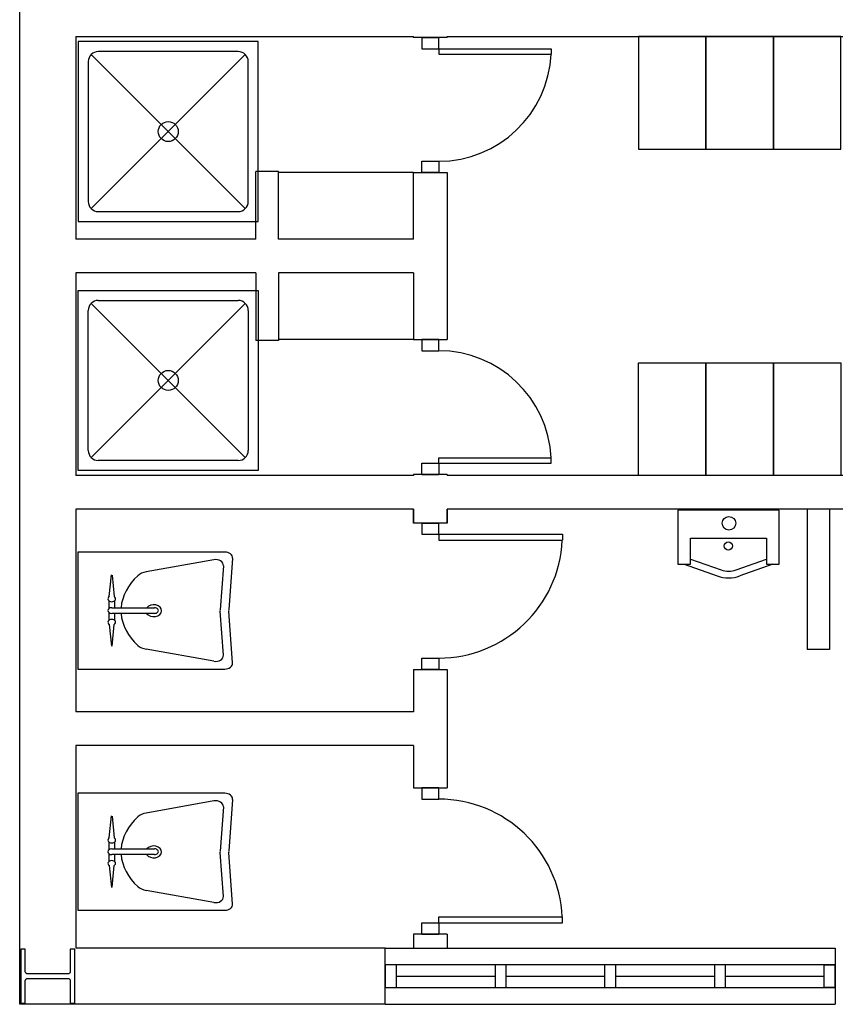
# Model space of a CAD drawing. Header units: millimetres. Extents: x -559 to 10735, y -2326 to 222.
# Tile 145 of 256: x 2275.02 to 2276.91, y -1902.6 to -1900.32. Entities that reach past the tile are written whole.
import ezdxf

# ---------------------------------------------------------------- set-up
doc = ezdxf.new("R2010")
doc.units = ezdxf.units.MM
doc.header["$LTSCALE"] = 4
doc.layers.add('Planta Baixa', color=251, linetype='Continuous')

# ---------------------------------------------------------------- blocks, each defined once
blk = doc.blocks.new('AUD18D1S-flat-45-flat-1')
at = {"color": 9}
for p, q in [((-0.075, 0), (0.075, 0)), ((0.075, -0.65), (-0.075, -0.65))]:
    blk.add_line(p, q, dxfattribs=at)
blk = doc.blocks.new('AUD19D1S-flat-45-flat-1')
at = {"color": 9}
for p, q in [((0, 0), (0, 0)), ((0, -0.65), (0, -0.65))]:
    blk.add_line(p, q, dxfattribs=at)
blk = doc.blocks.new('AUD37D1S-flat-117-flat-1')
at = {"color": 9}
for p, q in [((0.0375, 0), (-0.0375, 0)), ((-0.0375, 0), (-0.0375, -0.05)), ((0.0375, -0.05), (0.0375, 0)), ((-0.0375, -0.05), (0.0375, -0.05))]:
    blk.add_line(p, q, dxfattribs=at)
at = {"color": 9, "oblique": 22.6199, "width": 1.083333, "flags": 3}
for p in [(-0.0375, -0.05), (0, -0.05), (0.0375, -0.05)]:
    blk.add_attdef('JAMBPT', p, '', height=0.00588, rotation=326.3099, dxfattribs=at)
at = {"color": 9, "width": 0.666667, "flags": 3}
for p in [(0, -0.05), (0.0375, -0.05)]:
    blk.add_attdef('JAMBPT', p, '', height=0.0075, rotation=270, dxfattribs=at)
blk = doc.blocks.new('AUD37D1S-flat-116-flat-1')
at = {"color": 9}
for p, q in [((-0.0375, 0.05), (0.0375, 0.05)), ((-0.0375, 0), (-0.0375, 0.05)), ((0.0375, 0.05), (0.0375, 0)), ((0.0375, 0), (-0.0375, 0))]:
    blk.add_line(p, q, dxfattribs=at)
at = {"color": 9, "text_generation_flag": 4, "flags": 3}
for p, height, rotation, width in [((-0.0375, 0.05), 0.00588, 33.6901, 1.083333), ((0, 0.05), 0.0075, 90, 0.666667), ((0, 0.05), 0.00588, 33.6901, 1.083333), ((0.0375, 0.05), 0.0075, 90, 0.666667), ((0.0375, 0.05), 0.00588, 33.6901, 1.083333)]:
    blk.add_attdef('JAMBPT', p, '', height=height, rotation=rotation, dxfattribs=dict(at, width=width))
blk = doc.blocks.new('AUD41D1S-flat-30-flat-1')
at = {"color": 9}
for p, q in [((0.0375, 0.325), (-0.0375, 0.325)), ((-0.0375, -0.325), (0.0375, -0.325))]:
    blk.add_line(p, q, dxfattribs=at)
blk = doc.blocks.new('AUD30D1S-flat-10-flat-1')
at = {"color": 9}
for p, q in [((0, -0.275), (0, -0.2483)), ((0, -0.2483), (0.5498, -0.2483)), ((0.5498, -0.275), (0.5498, -0.2483)), ((0, -0.275), (0.5498, -0.275))]:
    blk.add_line(p, q, dxfattribs=at)
blk.add_ellipse((0, -0.275), major_axis=(-0.3888, 0.3888), ratio=1, start_param=3.975621, end_param=5.497787, dxfattribs=at)
blk = doc.blocks.new('A1064DA-flat-4-flat-1')
at = {"color": 9}
for p, q in [((0, -0.4), (0, 0.4)), ((0, 0.4), (0.8, 0.4)), ((0.8, 0.4), (0.8, -0.4)), ((0.0889, 0.3556), (0.7111, 0.3556)), ((0.0444, -0.3111), (0.0444, 0.3111)), ((0.7425, 0.3425), (0.0575, -0.3425)), ((0.0575, 0.3425), (0.7425, -0.3425)), ((0.7556, 0.3111), (0.7556, -0.3111)), ((0.7111, -0.3556), (0.0889, -0.3556)), ((0.8, -0.4), (0, -0.4))]:
    blk.add_line(p, q, dxfattribs=at)
for centre, major_axis, start_param, end_param in [((0.0889, 0.3111), (0.0314, -0.0314), 2.356194, 3.926992), ((0.7111, 0.3111), (0.0314, -0.0314), 0.785397, 2.356195), ((0.4, 0), (0.0314, -0.0314), 0.785398, 7.068583), ((0.0889, -0.3111), (-0.0314, -0.0314), -0.785399, 0.785399), ((0.7111, -0.3111), (-0.0314, -0.0314), 0.785397, 2.356195)]:
    blk.add_ellipse(centre, major_axis=major_axis, ratio=1, start_param=start_param, end_param=end_param, dxfattribs=at)
blk = doc.blocks.new('A1138DD-flat-2-flat-1')
at = {"color": 9}
for p, q in [((0, 0.26), (0, -0.26)), ((0.6534, 0.26), (0, 0.26)), ((0.6043, 0.2256), (0.3034, 0.1719)), ((0.6879, 0.2325), (0.6703, 0.003)), ((0.6467, 0.1988), (0.6317, 0.003)), ((0.1398, 0.0618), (0.1492, 0.159)), ((0.1524, 0.1576), (0.1615, 0.0618)), ((0.1389, 0.0091), (0.1389, 0.0429)), ((0.1507, 0.0127), (0.3408, 0.0127)), ((0.1625, 0.0429), (0.1625, 0.0127)), ((0.1389, -0.0429), (0.1389, -0.0091)), ((0.3408, -0.0127), (0.1507, -0.0127)), ((0.1625, -0.0127), (0.1625, -0.0429)), ((0.6467, -0.1988), (0.6317, -0.003)), ((0.6879, -0.2325), (0.6703, -0.003)), ((0.1398, -0.0618), (0.1492, -0.159)), ((0.1524, -0.1576), (0.1615, -0.0618)), ((0.6043, -0.2256), (0.3034, -0.1719)), ((0, -0.26), (0.6534, -0.26))]:
    blk.add_line(p, q, dxfattribs=at)
for centre, major_axis, start_param, end_param in [((0.6123, 0.2003), (0.0345, 0), -0.057781, 1.803372), ((0.6534, 0.234), (0.0345, 0), -0.057781, 1.570796), ((0.5115, 0), (0.3197, 0), 2.444575, 3.088713), ((0.3193, 0.1213), (-0.069, 0), -1.33822, -0.697017), ((0.1507, 0.052), (-0.0169, 0), -0.873805, 4.014592), ((0.1507, 0), (-0.0169, 0), -1.570796, 1.570796), ((0.3369, -0.0007), (-0.035, 0), 0.474851, 5.750777), ((0.3408, 0), (-0.0169, 0), 1.570796, 4.712389), ((0.7006, 0), (-0.069, 0), -0.057781, 0.057781), ((0.7392, 0), (-0.069, 0), -0.057781, 0.057781), ((0.1507, -0.052), (-0.0169, 0), 2.268617, 7.15699), ((0.5115, 0), (-0.3197, 0), 0.05288, 0.697017), ((0.3193, -0.1213), (0.069, 0), -2.444575, -1.803372), ((0.6123, -0.2003), (-0.0345, 0), 1.33822, 3.199374), ((0.6534, -0.234), (-0.0345, 0), 1.570796, 3.199374)]:
    blk.add_ellipse(centre, major_axis=major_axis, ratio=0.753623, start_param=start_param, end_param=end_param, dxfattribs=at)
blk = doc.blocks.new('A1163DA-flat-1-flat-1')
at = {"color": 9}
for p, q in [((-0.1687, -0.2173), (-0.0336, -0.2656)), ((0.0336, -0.2656), (0.1687, -0.2173)), ((-0.1969, -0.24), (-0.0504, -0.2923)), ((0.1969, -0.24), (0.0504, -0.2923))]:
    blk.add_line(p, q, dxfattribs=at)
blk.add_lwpolyline([(-0.225, 0), (-0.225, -0.24), (-0.1687, -0.24), (-0.1687, -0.1244), (0.1687, -0.1244), (0.1687, -0.24), (0.225, -0.24), (0.225, 0)], close=True, dxfattribs=at)
for centre, radius in [((0.0014, -0.0582), 0.03), ((-0.0011, -0.159), 0.018)]:
    blk.add_circle(centre, radius, dxfattribs=at)
for centre, radius in [((0, -0.151), 0.15), ((0, -0.1714), 0.1)]:
    blk.add_arc(centre, radius, 250.355, 289.645, dxfattribs=at)
blk = doc.blocks.new('A1095D1-flat-21-flat-1')
at = {"color": 9}
for p, q in [((-0.3, 0), (-0.3, -0.5)), ((0, 0), (-0.3, 0)), ((0, -0.5), (0, 0)), ((-0.3, -0.5), (0, -0.5))]:
    blk.add_line(p, q, dxfattribs=at)
blk = doc.blocks.new('A1095D1-flat-18-flat-1')
at = {"color": 9}
for p, q in [((-0.3, 0), (-0.3, -0.5)), ((0, 0), (-0.3, 0)), ((0, -0.5), (0, 0)), ((-0.3, -0.5), (0, -0.5))]:
    blk.add_line(p, q, dxfattribs=at)
blk = doc.blocks.new('A1095D1-flat-17-flat-1')
at = {"color": 9}
for p, q in [((-0.3, 0), (-0.3, -0.5)), ((0, 0), (-0.3, 0)), ((0, -0.5), (0, 0)), ((-0.3, -0.5), (0, -0.5))]:
    blk.add_line(p, q, dxfattribs=at)
blk = doc.blocks.new('A1138DD-flat-1-flat-1')
at = {"color": 9}
for p, q in [((0, 0.26), (0, -0.26)), ((0.6534, 0.26), (0, 0.26)), ((0.6043, 0.2256), (0.3034, 0.1719)), ((0.6879, 0.2325), (0.6703, 0.003)), ((0.6467, 0.1988), (0.6317, 0.003)), ((0.1398, 0.0618), (0.1492, 0.159)), ((0.1524, 0.1576), (0.1615, 0.0618)), ((0.1389, 0.0091), (0.1389, 0.0429)), ((0.1507, 0.0127), (0.3408, 0.0127)), ((0.1625, 0.0429), (0.1625, 0.0127)), ((0.1389, -0.0429), (0.1389, -0.0091)), ((0.3408, -0.0127), (0.1507, -0.0127)), ((0.1625, -0.0127), (0.1625, -0.0429)), ((0.6467, -0.1988), (0.6317, -0.003)), ((0.6879, -0.2325), (0.6703, -0.003)), ((0.1398, -0.0618), (0.1492, -0.159)), ((0.1524, -0.1576), (0.1615, -0.0618)), ((0.6043, -0.2256), (0.3034, -0.1719)), ((0, -0.26), (0.6534, -0.26))]:
    blk.add_line(p, q, dxfattribs=at)
for centre, major_axis, start_param, end_param in [((0.6123, 0.2003), (0.0345, 0), -0.057781, 1.803372), ((0.6534, 0.234), (0.0345, 0), -0.057781, 1.570796), ((0.5115, 0), (0.3197, 0), 2.444575, 3.088713), ((0.3193, 0.1213), (-0.069, 0), -1.33822, -0.697017), ((0.1507, 0.052), (-0.0169, 0), -0.873805, 4.014592), ((0.1507, 0), (-0.0169, 0), -1.570796, 1.570796), ((0.3369, -0.0007), (-0.035, 0), 0.474851, 5.750777), ((0.3408, 0), (-0.0169, 0), 1.570796, 4.712389), ((0.7006, 0), (-0.069, 0), -0.057781, 0.057781), ((0.7392, 0), (-0.069, 0), -0.057781, 0.057781), ((0.1507, -0.052), (-0.0169, 0), 2.268617, 7.15699), ((0.5115, 0), (-0.3197, 0), 0.05288, 0.697017), ((0.3193, -0.1213), (-0.069, 0), 0.697017, 1.33822), ((0.6123, -0.2003), (0.0345, 0), -1.803372, 0.057781), ((0.6534, -0.234), (-0.0345, 0), 1.570796, 3.199374)]:
    blk.add_ellipse(centre, major_axis=major_axis, ratio=0.753623, start_param=start_param, end_param=end_param, dxfattribs=at)
blk = doc.blocks.new('AUD18D1S-flat-40-flat-1')
at = {"color": 9}
for p, q in [((-0.075, 0), (0.075, 0)), ((0.075, -0.6), (-0.075, -0.6))]:
    blk.add_line(p, q, dxfattribs=at)
blk = doc.blocks.new('AUD19D1S-flat-40-flat-1')
at = {"color": 9}
for p, q in [((0, 0), (0, 0)), ((0, -0.6), (0, -0.6))]:
    blk.add_line(p, q, dxfattribs=at)
blk = doc.blocks.new('AUD37D1S-flat-104-flat-1')
at = {"color": 9}
for p, q in [((0.0375, 0), (-0.0375, 0)), ((-0.0375, 0), (-0.0375, -0.05)), ((0.0375, -0.05), (0.0375, 0)), ((-0.0375, -0.05), (0.0375, -0.05))]:
    blk.add_line(p, q, dxfattribs=at)
at = {"color": 9, "oblique": 22.6199, "width": 1.083333, "flags": 3}
for p in [(-0.0375, -0.05), (0, -0.05), (0.0375, -0.05)]:
    blk.add_attdef('JAMBPT', p, '', height=0.00588, rotation=326.3099, dxfattribs=at)
at = {"color": 9, "width": 0.666667, "flags": 3}
for p in [(0, -0.05), (0.0375, -0.05)]:
    blk.add_attdef('JAMBPT', p, '', height=0.0075, rotation=270, dxfattribs=at)
blk = doc.blocks.new('AUD37D1S-flat-103-flat-1')
at = {"color": 9}
for p, q in [((-0.0375, 0.05), (0.0375, 0.05)), ((-0.0375, 0), (-0.0375, 0.05)), ((0.0375, 0.05), (0.0375, 0)), ((0.0375, 0), (-0.0375, 0))]:
    blk.add_line(p, q, dxfattribs=at)
at = {"color": 9, "text_generation_flag": 4, "flags": 3}
for p, height, rotation, width in [((-0.0375, 0.05), 0.00588, 33.6901, 1.083333), ((0, 0.05), 0.0075, 90, 0.666667), ((0, 0.05), 0.00588, 33.6901, 1.083333), ((0.0375, 0.05), 0.0075, 90, 0.666667), ((0.0375, 0.05), 0.00588, 33.6901, 1.083333)]:
    blk.add_attdef('JAMBPT', p, '', height=height, rotation=rotation, dxfattribs=dict(at, width=width))
blk = doc.blocks.new('AUD41D1S-flat-26-flat-1')
at = {"color": 9}
for p, q in [((0.0375, 0.3), (-0.0375, 0.3)), ((-0.0375, -0.3), (0.0375, -0.3))]:
    blk.add_line(p, q, dxfattribs=at)
blk = doc.blocks.new('AUD30D1S-flat-9-flat-1')
at = {"color": 9}
for p, q in [((0, -0.25), (0, -0.2257)), ((0, -0.2257), (0.4999, -0.2257)), ((0, -0.25), (0.4999, -0.25)), ((0.4999, -0.25), (0.4999, -0.2257))]:
    blk.add_line(p, q, dxfattribs=at)
blk.add_ellipse((0, -0.25), major_axis=(-0.3535, 0.3535), ratio=1, start_param=3.975621, end_param=5.497787, dxfattribs=at)
blk = doc.blocks.new('AUD41D1S-flat-25-flat-1')
at = {"color": 9}
for p, q in [((-0.0375, 0.3), (0.0375, 0.3)), ((0.0375, -0.3), (-0.0375, -0.3))]:
    blk.add_line(p, q, dxfattribs=at)
blk = doc.blocks.new('AUD37D1S-flat-102-flat-1')
at = {"color": 9}
for p, q in [((0.0375, 0), (-0.0375, 0)), ((-0.0375, 0), (-0.0375, -0.05)), ((0.0375, -0.05), (0.0375, 0)), ((-0.0375, -0.05), (0.0375, -0.05))]:
    blk.add_line(p, q, dxfattribs=at)
at = {"color": 9, "oblique": 22.6199, "width": 1.083333, "flags": 3}
for p in [(-0.0375, -0.05), (0, -0.05), (0.0375, -0.05)]:
    blk.add_attdef('JAMBPT', p, '', height=0.00588, rotation=326.3099, dxfattribs=at)
at = {"color": 9, "width": 0.666667, "flags": 3}
for p in [(0, -0.05), (0.0375, -0.05)]:
    blk.add_attdef('JAMBPT', p, '', height=0.0075, rotation=270, dxfattribs=at)
blk = doc.blocks.new('AUD37D1S-flat-101-flat-1')
at = {"color": 9}
for p, q in [((-0.0375, 0.05), (0.0375, 0.05)), ((-0.0375, 0), (-0.0375, 0.05)), ((0.0375, 0.05), (0.0375, 0)), ((0.0375, 0), (-0.0375, 0))]:
    blk.add_line(p, q, dxfattribs=at)
at = {"color": 9, "text_generation_flag": 4, "flags": 3}
for p, height, rotation, width in [((-0.0375, 0.05), 0.00588, 33.6901, 1.083333), ((0, 0.05), 0.0075, 90, 0.666667), ((0, 0.05), 0.00588, 33.6901, 1.083333), ((0.0375, 0.05), 0.0075, 90, 0.666667), ((0.0375, 0.05), 0.00588, 33.6901, 1.083333)]:
    blk.add_attdef('JAMBPT', p, '', height=height, rotation=rotation, dxfattribs=dict(at, width=width))
blk = doc.blocks.new('AUD19D1S-flat-39-flat-1')
at = {"color": 9}
for p, q in [((0, 0.6), (0, 0.6)), ((0, 0), (0, 0))]:
    blk.add_line(p, q, dxfattribs=at)
blk = doc.blocks.new('AUD18D1S-flat-39-flat-1')
at = {"color": 9}
for p, q in [((0.075, 0.6), (-0.075, 0.6)), ((-0.075, 0), (0.075, 0))]:
    blk.add_line(p, q, dxfattribs=at)
blk = doc.blocks.new('A1064DA-flat-3-flat-1')
at = {"color": 9}
for p, q in [((0.8, 0.4), (0, 0.4)), ((0, 0.4), (0, -0.4)), ((0.8, -0.4), (0.8, 0.4)), ((0.7111, 0.3556), (0.0889, 0.3556)), ((0.0444, 0.3111), (0.0444, -0.3111)), ((0.7425, -0.3425), (0.0575, 0.3425)), ((0.0575, -0.3425), (0.7425, 0.3425)), ((0.7556, -0.3111), (0.7556, 0.3111)), ((0.0889, -0.3556), (0.7111, -0.3556)), ((0, -0.4), (0.8, -0.4))]:
    blk.add_line(p, q, dxfattribs=at)
for centre, major_axis, start_param, end_param in [((0.0889, 0.3111), (-0.0314, 0.0314), -0.785399, 0.785399), ((0.7111, 0.3111), (-0.0314, 0.0314), 3.92699, 5.497788), ((0.4, 0), (-0.0314, 0.0314), 3.926991, 10.210176), ((0.0889, -0.3111), (0.0314, 0.0314), 2.356194, 3.926992), ((0.7111, -0.3111), (0.0314, 0.0314), 3.92699, 5.497788)]:
    blk.add_ellipse(centre, major_axis=major_axis, ratio=1, start_param=start_param, end_param=end_param, dxfattribs=at)
blk = doc.blocks.new('AUD30D1S-flat-8-flat-1')
at = {"color": 9}
for p, q in [((0, 0.25), (0, 0.2257)), ((0, 0.25), (0.4999, 0.25)), ((0, 0.2257), (0.4999, 0.2257)), ((0.4999, 0.25), (0.4999, 0.2257))]:
    blk.add_line(p, q, dxfattribs=at)
blk.add_ellipse((0, 0.25), major_axis=(-0.3535, -0.3535), ratio=1, start_param=0.785398, end_param=2.307564, dxfattribs=at)
blk = doc.blocks.new('A1095D1-flat-16-flat-1')
at = {"color": 9}
for p, q in [((-0.3, 0), (-0.3, 0.5)), ((-0.3, 0.5), (0, 0.5)), ((0, 0.5), (0, 0)), ((0, 0), (-0.3, 0))]:
    blk.add_line(p, q, dxfattribs=at)
blk = doc.blocks.new('A1095D1-flat-15-flat-1')
at = {"color": 9}
for p, q in [((-0.3, 0), (-0.3, 0.5)), ((-0.3, 0.5), (0, 0.5)), ((0, 0.5), (0, 0)), ((0, 0), (-0.3, 0))]:
    blk.add_line(p, q, dxfattribs=at)
blk = doc.blocks.new('A1095D1-flat-14-flat-1')
at = {"color": 9}
for p, q in [((-0.3, 0), (-0.3, 0.5)), ((-0.3, 0.5), (0, 0.5)), ((0, 0.5), (0, 0)), ((0, 0), (-0.3, 0))]:
    blk.add_line(p, q, dxfattribs=at)
blk = doc.blocks.new('AUW01D3S-flat-10-flat-1')
at = {"color": 9}
for p, q in [((0, 0.125), (2, 0.125)), ((0, -0.125), (2, -0.125))]:
    blk.add_line(p, q, dxfattribs=at)
blk = doc.blocks.new('AUD18D1S-flat-20-flat-1')
at = {"color": 9}
for p, q in [((0, -0.125), (0, 0.125)), ((2, 0.125), (2, -0.125))]:
    blk.add_line(p, q, dxfattribs=at)
blk = doc.blocks.new('AUD19D1S-flat-20-flat-1')
at = {"color": 9}
for p, q in [((0, 0), (0, 0)), ((2, 0), (2, 0))]:
    blk.add_line(p, q, dxfattribs=at)
blk = doc.blocks.new('AUD37D1S-flat-58-flat-1')
at = {"color": 9}
for p, q in [((0, 0.05), (0, -0.05)), ((0.05, 0.05), (0, 0.05)), ((0.05, -0.05), (0.05, 0.05)), ((0, -0.05), (0.05, -0.05))]:
    blk.add_line(p, q, dxfattribs=at)
at = {"color": 9, "oblique": 36.8699, "width": 1.25, "flags": 3}
for p in [(0.05, 0.05), (0.05, 0), (0.05, -0.05)]:
    blk.add_attdef('JAMBPT', p, '', height=0.00632, rotation=63.4349, dxfattribs=at)
at = {"color": 9, "width": 0.5, "flags": 3}
for p in [(0.05, 0.05), (0.05, 0)]:
    blk.add_attdef('JAMBPT', p, '', height=0.01, dxfattribs=at)
blk = doc.blocks.new('AUD37D1S-flat-57-flat-1')
at = {"color": 9}
for p, q in [((-0.05, 0.05), (0, 0.05)), ((-0.05, -0.05), (-0.05, 0.05)), ((0, 0.05), (0, -0.05)), ((0, -0.05), (-0.05, -0.05))]:
    blk.add_line(p, q, dxfattribs=at)
at = {"color": 9, "text_generation_flag": 4, "flags": 3}
for p, height, rotation, width in [((-0.05, 0.05), 0.00632, 116.5651, 1.25), ((-0.05, 0.05), 0.01, 180, 0.5), ((-0.05, 0), 0.01, 180, 0.5), ((-0.05, 0), 0.00632, 116.5651, 1.25), ((-0.05, -0.05), 0.00632, 116.5651, 1.25)]:
    blk.add_attdef('JAMBPT', p, '', height=height, rotation=rotation, dxfattribs=dict(at, width=width))
blk = doc.blocks.new('AUD40D1S-flat-20-flat-1')
at = {"color": 9}
for p, q in [((-1, 0.05), (-1, -0.05)), ((1, 0.05), (-1, 0.05)), ((1, -0.05), (1, 0.05)), ((-1, -0.05), (1, -0.05))]:
    blk.add_line(p, q, dxfattribs=at)
blk = doc.blocks.new('AUD40D1S-flat-19-flat-1')
at = {"color": 9}
for p, q in [((-1, 0.05), (-1, -0.05)), ((1, 0.05), (-1, 0.05)), ((1, -0.05), (1, 0.05)), ((-1, -0.05), (1, -0.05))]:
    blk.add_line(p, q, dxfattribs=at)
blk = doc.blocks.new('AUD37D1S-flat-56-flat-1')
at = {"color": 9}
for p, q in [((0, 0.05), (0, -0.05)), ((0.05, 0.05), (0, 0.05)), ((0.05, -0.05), (0.05, 0.05)), ((0, -0.05), (0.05, -0.05))]:
    blk.add_line(p, q, dxfattribs=at)
at = {"color": 9, "oblique": 36.8699, "width": 1.25, "flags": 3}
for p in [(0.05, 0.05), (0.05, 0), (0.05, -0.05)]:
    blk.add_attdef('JAMBPT', p, '', height=0.00632, rotation=63.4349, dxfattribs=at)
at = {"color": 9, "width": 0.5, "flags": 3}
for p in [(0.05, 0.05), (0.05, 0)]:
    blk.add_attdef('JAMBPT', p, '', height=0.01, dxfattribs=at)
blk = doc.blocks.new('AUD37D1S-flat-55-flat-1')
at = {"color": 9}
for p, q in [((0, 0.05), (0, -0.05)), ((0.05, 0.05), (0, 0.05)), ((0.05, -0.05), (0.05, 0.05)), ((0, -0.05), (0.05, -0.05))]:
    blk.add_line(p, q, dxfattribs=at)
at = {"color": 9, "oblique": 36.8699, "width": 1.25, "flags": 3}
for p in [(0.05, 0.05), (0.05, 0), (0.05, -0.05)]:
    blk.add_attdef('JAMBPT', p, '', height=0.00632, rotation=63.4349, dxfattribs=at)
at = {"color": 9, "width": 0.5, "flags": 3}
for p in [(0.05, 0.05), (0.05, 0)]:
    blk.add_attdef('JAMBPT', p, '', height=0.01, dxfattribs=at)
blk = doc.blocks.new('AUD37D1S-flat-54-flat-1')
at = {"color": 9}
for p, q in [((0, 0.05), (0, -0.05)), ((0.05, 0.05), (0, 0.05)), ((0.05, -0.05), (0.05, 0.05)), ((0, -0.05), (0.05, -0.05))]:
    blk.add_line(p, q, dxfattribs=at)
at = {"color": 9, "oblique": 36.8699, "width": 1.25, "flags": 3}
for p in [(0.05, 0.05), (0.05, 0), (0.05, -0.05)]:
    blk.add_attdef('JAMBPT', p, '', height=0.00632, rotation=63.4349, dxfattribs=at)
at = {"color": 9, "width": 0.5, "flags": 3}
for p in [(0.05, 0.05), (0.05, 0)]:
    blk.add_attdef('JAMBPT', p, '', height=0.01, dxfattribs=at)
blk = doc.blocks.new('AUW01D1S-flat-26-flat-1')
at = {"color": 9}
blk.add_line((-0.21875, 0), (0.21875, 0), dxfattribs=at)
blk = doc.blocks.new('AUW01D1S-flat-25-flat-1')
at = {"color": 9}
blk.add_line((-0.21875, 0), (0.21875, 0), dxfattribs=at)
blk = doc.blocks.new('AUW01D1S-flat-24-flat-1')
at = {"color": 9}
blk.add_line((-0.21875, 0), (0.21875, 0), dxfattribs=at)
blk = doc.blocks.new('AUW01D1S-flat-23-flat-1')
at = {"color": 9}
blk.add_line((-0.21875, 0), (0.21875, 0), dxfattribs=at)
blk = doc.blocks.new('AUD18D1S-flat-1-flat-1')
at = {"color": 9}
for p, q in [((0.075, 0.65), (-0.075, 0.65)), ((-0.075, 0), (0.075, 0))]:
    blk.add_line(p, q, dxfattribs=at)
blk = doc.blocks.new('AUD19D1S-flat-1-flat-1')
at = {"color": 9}
for p, q in [((0, 0.65), (0, 0.65)), ((0, 0), (0, 0))]:
    blk.add_line(p, q, dxfattribs=at)
blk = doc.blocks.new('AUD37D1S-flat-2-flat-1')
at = {"color": 9}
for p, q in [((-0.0375, 0.05), (0.0375, 0.05)), ((-0.0375, 0), (-0.0375, 0.05)), ((0.0375, 0.05), (0.0375, 0)), ((0.0375, 0), (-0.0375, 0))]:
    blk.add_line(p, q, dxfattribs=at)
at = {"color": 9, "text_generation_flag": 4, "flags": 3}
for p, height, rotation, width in [((-0.0375, 0.05), 0.00588, 33.6901, 1.083333), ((0, 0.05), 0.0075, 90, 0.666667), ((0, 0.05), 0.00588, 33.6901, 1.083333), ((0.0375, 0.05), 0.0075, 90, 0.666667), ((0.0375, 0.05), 0.00588, 33.6901, 1.083333)]:
    blk.add_attdef('JAMBPT', p, '', height=height, rotation=rotation, dxfattribs=dict(at, width=width))
blk = doc.blocks.new('AUD37D1S-flat-1-flat-1')
at = {"color": 9}
for p, q in [((0.0375, 0), (-0.0375, 0)), ((-0.0375, 0), (-0.0375, -0.05)), ((0.0375, -0.05), (0.0375, 0)), ((-0.0375, -0.05), (0.0375, -0.05))]:
    blk.add_line(p, q, dxfattribs=at)
at = {"color": 9, "oblique": 22.6199, "width": 1.083333, "flags": 3}
for p in [(-0.0375, -0.05), (0, -0.05), (0.0375, -0.05)]:
    blk.add_attdef('JAMBPT', p, '', height=0.00588, rotation=326.3099, dxfattribs=at)
at = {"color": 9, "width": 0.666667, "flags": 3}
for p in [(0, -0.05), (0.0375, -0.05)]:
    blk.add_attdef('JAMBPT', p, '', height=0.0075, rotation=270, dxfattribs=at)
blk = doc.blocks.new('AUD41D1S-flat-1-flat-1')
at = {"color": 9}
for p, q in [((-0.0375, 0.325), (0.0375, 0.325)), ((0.0375, -0.325), (-0.0375, -0.325))]:
    blk.add_line(p, q, dxfattribs=at)
blk = doc.blocks.new('AUD30D1S-flat-1-flat-1')
at = {"color": 9}
for p, q in [((0, 0.275), (0, 0.2483)), ((0, 0.275), (0.5498, 0.275)), ((0.5498, 0.275), (0.5498, 0.2483)), ((0, 0.2483), (0.5498, 0.2483))]:
    blk.add_line(p, q, dxfattribs=at)
blk.add_ellipse((0, 0.275), major_axis=(-0.3888, -0.3888), ratio=1, start_param=0.785398, end_param=2.307564, dxfattribs=at)

msp = doc.modelspace()

# ---------------------------------------------------------------- linework, layer by layer
at = {"layer": 'Planta Baixa'}
for p, q in [((2275.0247, -1902.5954), (2275.0247, -1899.8687)), ((2275.1545, -1900.3621), (2275.1545, -1900.8296)), ((2275.1545, -1900.3621), (2275.9336, -1900.3621)), ((2275.9336, -1900.3642), (2275.9336, -1900.3621)), ((2276.0115, -1900.3621), (2278.011, -1900.3621)), ((2276.0115, -1900.3642), (2276.0115, -1900.3621)), ((2275.622, -1900.6738), (2275.57, -1900.6738)), ((2275.57, -1900.8296), (2275.57, -1900.6738)), ((2275.622, -1900.8296), (2275.622, -1900.6738)), ((2275.9336, -1900.6758), (2275.622, -1900.6758)), ((2275.9336, -1900.8296), (2275.9336, -1900.6758)), ((2276.0115, -1900.6758), (2276.0115, -1901.0612)), ((2275.57, -1900.8296), (2275.1545, -1900.8296)), ((2275.9336, -1900.8296), (2275.622, -1900.8296)), ((2275.57, -1900.9075), (2275.1545, -1900.9075)), ((2275.1545, -1900.9075), (2275.1545, -1901.3749)), ((2275.57, -1900.9075), (2275.57, -1901.0633)), ((2275.9336, -1900.9075), (2275.622, -1900.9075)), ((2275.622, -1900.9075), (2275.622, -1901.0633)), ((2275.9336, -1900.9075), (2275.9336, -1901.0612)), ((2275.622, -1901.0633), (2275.57, -1901.0633)), ((2275.9336, -1901.0612), (2275.622, -1901.0612)), ((2275.9336, -1901.3749), (2275.1545, -1901.3749)), ((2275.9336, -1901.3728), (2275.9336, -1901.3749)), ((2276.0115, -1901.3728), (2276.0115, -1901.3749)), ((2277.5827, -1901.3749), (2276.0115, -1901.3749)), ((2275.9336, -1901.4528), (2275.1545, -1901.4528)), ((2275.1545, -1901.4528), (2275.1545, -1901.9202)), ((2275.9336, -1901.4528), (2275.9336, -1901.4848)), ((2275.9336, -1901.4848), (2275.9336, -1901.4528)), ((2276.0115, -1901.4528), (2276.0115, -1901.4848)), ((2277.4268, -1901.4528), (2276.0115, -1901.4528)), ((2276.0115, -1901.4848), (2276.0115, -1901.4528)), ((2276.8423, -1901.4528), (2276.8423, -1901.7765)), ((2276.8943, -1901.4528), (2276.8943, -1901.7765)), ((2276.8943, -1901.7765), (2276.8423, -1901.7765)), ((2275.9336, -1901.8224), (2275.9336, -1901.9202)), ((2276.0115, -1901.8224), (2276.0115, -1902.0959)), ((2275.9336, -1901.9202), (2275.1545, -1901.9202)), ((2275.9336, -1901.9981), (2275.1545, -1901.9981)), ((2275.1545, -1901.9981), (2275.1545, -1902.4656)), ((2275.9336, -1901.9981), (2275.9336, -1902.0959)), ((2275.9336, -1902.4335), (2275.9336, -1902.4656)), ((2276.0115, -1902.4335), (2276.0115, -1902.4656)), ((2275.8687, -1902.4656), (2275.1545, -1902.4656)), ((2275.8687, -1902.5954), (2275.0247, -1902.5954))]:
    msp.add_line(p, q, dxfattribs=at)
msp.add_lwpolyline([(2275.1519, -1902.4682), (2275.1416, -1902.4682), (2275.1416, -1902.5201, -0.414214), (2275.1364, -1902.5253), (2275.0429, -1902.5253, -0.414214), (2275.0377, -1902.5201), (2275.0377, -1902.4682), (2275.0273, -1902.4682), (2275.0273, -1902.5928), (2275.0377, -1902.5928), (2275.0377, -1902.5409, -0.414214), (2275.0429, -1902.5357), (2275.1364, -1902.5357, -0.414214), (2275.1416, -1902.5409), (2275.1416, -1902.5928), (2275.1519, -1902.5928)], format="xyb", close=True, dxfattribs=at)

# ---------------------------------------------------------------- block references
at = {"layer": 'Planta Baixa', "xscale": 0.5193635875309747, "yscale": 0.5193635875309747, "zscale": 0.5193635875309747}
for name, p in [('AUD18D1S-flat-39-flat-1', (2275.9725, -1900.6758)), ('AUD41D1S-flat-25-flat-1', (2275.9725, -1900.52)), ('AUD37D1S-flat-102-flat-1', (2275.9725, -1900.3642)), ('AUD19D1S-flat-39-flat-1', (2275.9725, -1900.6758)), ('A1095D1-flat-17-flat-1', (2276.6088, -1900.3621)), ('A1095D1-flat-18-flat-1', (2276.7646, -1900.3621)), ('A1095D1-flat-21-flat-1', (2276.9204, -1900.3621)), ('A1064DA-flat-3-flat-1', (2275.1599, -1900.5814)), ('AUD30D1S-flat-8-flat-1', (2275.992, -1900.52)), ('AUD37D1S-flat-101-flat-1', (2275.9725, -1900.6758)), ('A1064DA-flat-4-flat-1', (2275.1599, -1901.1557)), ('AUD18D1S-flat-40-flat-1', (2275.9725, -1901.0612)), ('AUD37D1S-flat-104-flat-1', (2275.9725, -1901.0612)), ('AUD41D1S-flat-26-flat-1', (2275.9725, -1901.217)), ('AUD19D1S-flat-40-flat-1', (2275.9725, -1901.0612)), ('AUD30D1S-flat-9-flat-1', (2275.992, -1901.217)), ('A1095D1-flat-16-flat-1', (2276.6088, -1901.3749)), ('A1095D1-flat-15-flat-1', (2276.7646, -1901.3749)), ('A1095D1-flat-14-flat-1', (2276.9204, -1901.3749)), ('AUD37D1S-flat-103-flat-1', (2275.9725, -1901.3728)), ('A1163DA-flat-1-flat-1', (2276.6611, -1901.4551)), ('AUD18D1S-flat-1-flat-1', (2275.9725, -1901.8224)), ('AUD37D1S-flat-1-flat-1', (2275.9725, -1901.4848)), ('AUD41D1S-flat-1-flat-1', (2275.9725, -1901.6536)), ('AUD19D1S-flat-1-flat-1', (2275.9725, -1901.8224)), ('AUD30D1S-flat-1-flat-1', (2275.992, -1901.6536)), ('A1138DD-flat-2-flat-1', (2275.159, -1901.6867)), ('AUD37D1S-flat-2-flat-1', (2275.9725, -1901.8224)), ('A1138DD-flat-1-flat-1', (2275.159, -1902.2433)), ('AUD18D1S-flat-45-flat-1', (2275.9725, -1902.0959)), ('AUD37D1S-flat-117-flat-1', (2275.9725, -1902.0959)), ('AUD41D1S-flat-30-flat-1', (2275.9725, -1902.2647)), ('AUD19D1S-flat-45-flat-1', (2275.9725, -1902.0959)), ('AUD30D1S-flat-10-flat-1', (2275.992, -1902.2647)), ('AUD37D1S-flat-116-flat-1', (2275.9725, -1902.4335)), ('AUW01D3S-flat-10-flat-1', (2275.8687, -1902.5305)), ('AUD18D1S-flat-20-flat-1', (2275.8687, -1902.5305)), ('AUD37D1S-flat-58-flat-1', (2275.8687, -1902.5305)), ('AUD40D1S-flat-20-flat-1', (2276.388, -1902.5305)), ('AUD40D1S-flat-19-flat-1', (2276.388, -1902.5305)), ('AUD37D1S-flat-56-flat-1', (2276.1219, -1902.5305)), ('AUD37D1S-flat-55-flat-1', (2276.375, -1902.5305)), ('AUD37D1S-flat-54-flat-1', (2276.6282, -1902.5305)), ('AUD37D1S-flat-57-flat-1', (2276.9074, -1902.5305)), ('AUD19D1S-flat-20-flat-1', (2275.8687, -1902.5305)), ('AUW01D1S-flat-26-flat-1', (2276.0082, -1902.5305)), ('AUW01D1S-flat-25-flat-1', (2276.2614, -1902.5305)), ('AUW01D1S-flat-24-flat-1', (2276.5146, -1902.5305)), ('AUW01D1S-flat-23-flat-1', (2276.7678, -1902.5305))]:
    msp.add_blockref(name, p, dxfattribs=at)

doc.saveas('drawing.dxf')
